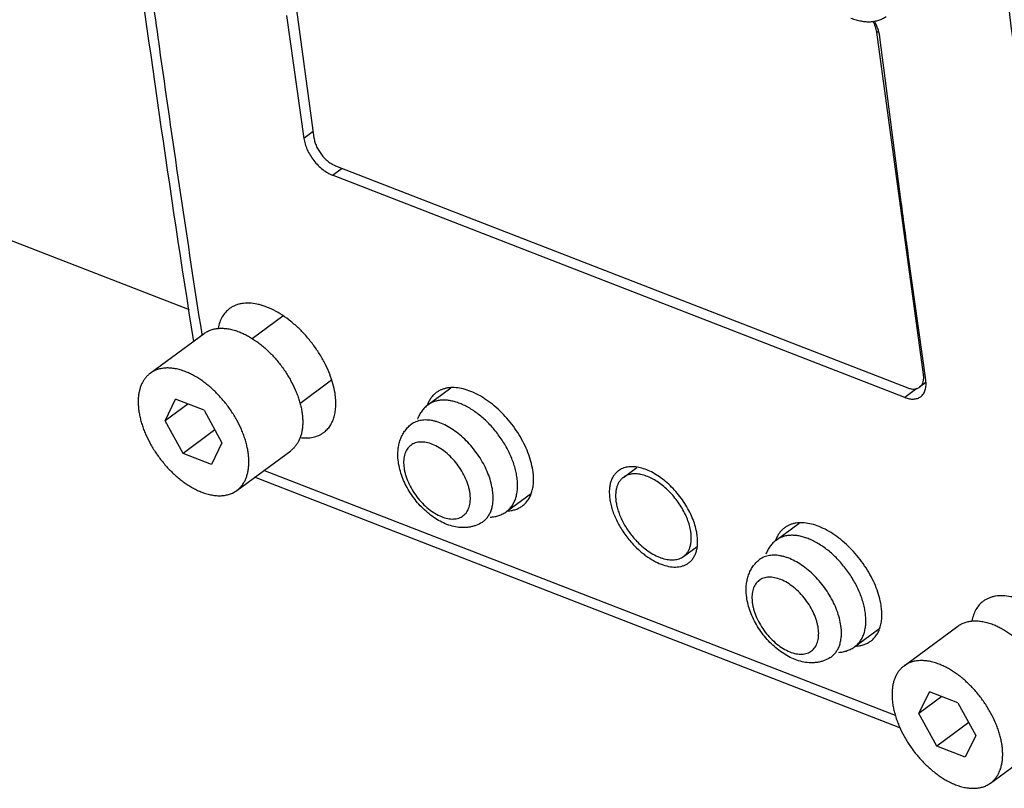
# Model space of a CAD drawing. Header units: inches. Extents: x 0 to 17, y 0 to 11.
# Tile 9 of 40: x 8.331 to 8.916, y 2.64 to 3.097. Entities that reach past the tile are written whole.
import ezdxf

# ---------------------------------------------------------------- set-up
doc = ezdxf.new("R2010")
doc.units = ezdxf.units.IN
doc.header["$LTSCALE"] = 0.935
doc.header["$MEASUREMENT"] = 0
doc.layers.get('0').update_dxf_attribs({"linetype": 'CONTINUOUS'})

msp = doc.modelspace()

# ---------------------------------------------------------------- linework, layer by layer
at = {"color": 7, "linetype": 'Continuous'}
for p, q in [((8.47784, 3.23055), (8.50559, 3.02701)), ((8.48934, 3.09983), (8.49955, 3.02671)), ((8.84009, 3.08985), (8.84108, 3.09058)), ((8.86784, 2.88631), (8.84009, 3.08985)), ((8.155, 3.03225), (8.43132, 2.92493)), ((8.50507, 3.03079), (8.49955, 3.02671)), ((8.51666, 3.00477), (8.52232, 3.00895)), ((8.51834, 3.01049), (8.85842, 2.87841)), ((8.85673, 2.87268), (8.51666, 3.00477)), ((8.86919, 2.88314), (8.85899, 2.95626)), ((8.4688, 2.90763), (8.48714, 2.92118)), ((8.40827, 2.88704), (8.44028, 2.91067)), ((8.43884, 2.9104), (8.43895, 2.90969)), ((8.43891, 2.91046), (8.43902, 2.90975)), ((8.86866, 2.88692), (8.86784, 2.88631)), ((8.49721, 2.86915), (8.51609, 2.88309)), ((8.86923, 2.88148), (8.86552, 2.87874)), ((8.57328, 2.86821), (8.58698, 2.87832)), ((8.86386, 2.87795), (8.85673, 2.87268)), ((8.41709, 2.85876), (8.42334, 2.8716)), ((8.43064, 2.86877), (8.41709, 2.85876)), ((8.44024, 2.86504), (8.42334, 2.8716)), ((8.44024, 2.86504), (8.45089, 2.84564)), ((8.42774, 2.83936), (8.41709, 2.85876)), ((8.44666, 2.85334), (8.42774, 2.83936)), ((8.45089, 2.84564), (8.44464, 2.8328)), ((8.44464, 2.8328), (8.42774, 2.83936)), ((8.45972, 2.81736), (8.49173, 2.841)), ((8.85118, 2.68345), (8.4758, 2.82924)), ((8.55899, 2.83163), (8.55908, 2.83088)), ((8.68948, 2.82515), (8.69749, 2.83106)), ((8.85386, 2.67618), (8.47027, 2.82516)), ((8.5984, 2.81491), (8.59831, 2.81566)), ((8.61188, 2.81624), (8.61176, 2.81726)), ((8.62006, 2.80487), (8.63484, 2.81578)), ((8.62016, 2.80519), (8.62086, 2.80522)), ((8.78029, 2.78781), (8.79398, 2.79792)), ((8.72522, 2.77813), (8.73328, 2.78408)), ((8.766, 2.75123), (8.76609, 2.75048)), ((8.8054, 2.73451), (8.80531, 2.73526)), ((8.81888, 2.73584), (8.81876, 2.73686)), ((8.82706, 2.72447), (8.84184, 2.73538)), ((8.85628, 2.71303), (8.88829, 2.73667)), ((8.82716, 2.72479), (8.82786, 2.72482)), ((8.8651, 2.68476), (8.87136, 2.69759)), ((8.87865, 2.69476), (8.8651, 2.68476)), ((8.88826, 2.69103), (8.87136, 2.69759)), ((8.88826, 2.69103), (8.8989, 2.67163)), ((8.87575, 2.66536), (8.8651, 2.68476)), ((8.89468, 2.67933), (8.87575, 2.66536)), ((8.8989, 2.67163), (8.89265, 2.65879)), ((8.89265, 2.65879), (8.87575, 2.66536)), ((8.90773, 2.64335), (8.93974, 2.66699))]:
    msp.add_line(p, q, dxfattribs=at)
for centre, radius, start, end in [((8.5914, 2.8615), 0.01963, 160.71029, 161.15176), ((8.59111, 2.8616), 0.01932, 159.49636, 160.71217), ((8.73298, 2.82125), 0.04926, 223.90483, 224.48119), ((8.7984, 2.7811), 0.01963, 160.71029, 161.15176), ((8.79811, 2.78121), 0.01932, 159.49636, 160.71217)]:
    msp.add_arc(centre, radius, start, end, dxfattribs=at)
for points, knots in [([(8.3826, 3.27045), (8.38645, 3.2398), (8.40217, 3.11811), (8.41971, 2.99665), (8.43389, 2.90593)], [0, 0, 0, 0, 0.251722, 1, 1, 1, 1]), ([(8.94179, 2.9241), (8.93848, 2.94839), (8.92549, 3.0461), (8.9138, 3.14398), (8.90573, 3.21758)], [0, 0, 0, 0, 0.248788, 1, 1, 1, 1]), ([(8.40653, 3.13199), (8.40907, 3.11342), (8.41932, 3.03948), (8.43026, 2.96564), (8.43884, 2.9104)], [0, 0, 0, 0, 0.251062, 1, 1, 1, 1]), ([(8.82473, 3.09829), (8.82572, 3.0979), (8.82768, 3.09723), (8.83063, 3.09652), (8.83305, 3.0962), (8.83492, 3.09611), (8.8367, 3.09614), (8.83844, 3.09633), (8.84011, 3.09669), (8.8413, 3.09705), (8.84245, 3.09748), (8.84354, 3.09799), (8.84459, 3.09859), (8.84525, 3.09904), (8.84557, 3.09927)], [0, 0, 0, 0, 0.14641, 0.285755, 0.418015, 0.481648, 0.543709, 0.663484, 0.721525, 0.778524, 0.834666, 0.89015, 0.945187, 1, 1, 1, 1]), ([(8.84009, 3.08985), (8.84002, 3.09038), (8.83981, 3.09148), (8.83932, 3.09313), (8.83866, 3.09479), (8.83813, 3.09587), (8.83784, 3.09641)], [0, 0, 0, 0, 0.233507, 0.479641, 0.735927, 1, 1, 1, 1]), ([(8.84191, 3.08702), (8.84181, 3.0878), (8.84152, 3.08939), (8.84082, 3.09177), (8.83986, 3.09416), (8.83907, 3.09573), (8.83863, 3.0965)], [0, 0, 0, 0, 0.233327, 0.479637, 0.736091, 1, 1, 1, 1]), ([(8.85899, 2.95626), (8.85751, 2.96712), (8.85163, 3.01069), (8.846, 3.05428), (8.84191, 3.08702)], [0, 0, 0, 0, 0.249423, 1, 1, 1, 1]), ([(8.49955, 3.02671), (8.4997, 3.02561), (8.50023, 3.02334), (8.50152, 3.01999), (8.50328, 3.01668), (8.50546, 3.01353), (8.50797, 3.01066), (8.51072, 3.00818), (8.51361, 3.00617), (8.51565, 3.00516), (8.51666, 3.00477)], [0, 0, 0, 0, 0.115896, 0.240407, 0.370768, 0.503956, 0.636594, 0.765346, 0.887327, 1, 1, 1, 1]), ([(8.50559, 3.02701), (8.5057, 3.02618), (8.50609, 3.02447), (8.50703, 3.02195), (8.50834, 3.01945), (8.50997, 3.01708), (8.51184, 3.01492), (8.5139, 3.01305), (8.51606, 3.01155), (8.51758, 3.01079), (8.51834, 3.01049)], [0, 0, 0, 0, 0.116196, 0.240886, 0.371307, 0.50446, 0.636992, 0.765599, 0.887431, 1, 1, 1, 1]), ([(8.51808, 2.87514), (8.51778, 2.87702), (8.51693, 2.88087), (8.515, 2.88662), (8.51241, 2.89241), (8.50923, 2.89812), (8.50551, 2.90363), (8.50134, 2.90884), (8.49679, 2.91363), (8.49196, 2.9179), (8.48695, 2.92157), (8.48187, 2.92455), (8.47757, 2.92646), (8.47419, 2.92757), (8.471, 2.92836), (8.46715, 2.92887), (8.46342, 2.92868), (8.46067, 2.92809), (8.45876, 2.92744), (8.45698, 2.92658), (8.45589, 2.92587), (8.45537, 2.92549)], [0, 0, 0, 0, 0.062886, 0.129645, 0.19947, 0.271542, 0.344887, 0.418479, 0.491292, 0.562331, 0.630679, 0.695547, 0.756337, 0.785095, 0.812727, 0.864619, 0.91244, 0.935111, 0.957135, 0.978696, 1, 1, 1, 1]), ([(8.45537, 2.92549), (8.45449, 2.92484), (8.45286, 2.92334), (8.45089, 2.92058), (8.44942, 2.91735), (8.4488, 2.915), (8.44857, 2.91377)], [0, 0, 0, 0, 0.235234, 0.476602, 0.730022, 1, 1, 1, 1]), ([(8.44028, 2.91067), (8.4406, 2.91091), (8.44126, 2.91136), (8.4423, 2.91195), (8.4434, 2.91247), (8.44454, 2.9129), (8.44574, 2.91325), (8.4474, 2.91362), (8.44914, 2.91381), (8.45092, 2.91383), (8.45279, 2.91375), (8.45521, 2.91342), (8.45816, 2.91271), (8.46013, 2.91204), (8.46112, 2.91166)], [0, 0, 0, 0, 0.054812, 0.109849, 0.165332, 0.221473, 0.278472, 0.336513, 0.456287, 0.518347, 0.581981, 0.714242, 0.853589, 1, 1, 1, 1]), ([(8.46112, 2.91166), (8.46194, 2.91134), (8.4636, 2.91063), (8.46606, 2.90939), (8.46851, 2.90796), (8.47095, 2.90635), (8.47337, 2.90458), (8.47656, 2.90197), (8.48038, 2.89836), (8.48462, 2.89356), (8.48845, 2.88837), (8.49178, 2.88291), (8.49411, 2.87819), (8.49565, 2.87437), (8.49664, 2.87154), (8.49745, 2.86874), (8.49809, 2.86597), (8.49855, 2.86326), (8.49883, 2.86062), (8.49893, 2.85806), (8.49884, 2.8556), (8.49857, 2.85325), (8.49811, 2.85103), (8.49748, 2.84895), (8.49667, 2.84701), (8.49568, 2.84523), (8.49453, 2.84363), (8.49322, 2.8422), (8.49224, 2.84138), (8.49173, 2.841)], [0, 0, 0, 0, 0.030159, 0.061411, 0.093671, 0.126862, 0.160902, 0.195693, 0.267051, 0.339985, 0.41345, 0.486375, 0.557716, 0.592495, 0.626524, 0.659701, 0.69194, 0.723164, 0.753317, 0.782357, 0.810269, 0.837057, 0.862758, 0.887434, 0.911184, 0.934138, 0.95646, 0.978343, 1, 1, 1, 1]), ([(8.40827, 2.88704), (8.40775, 2.88666), (8.40677, 2.88583), (8.40546, 2.88441), (8.40431, 2.8828), (8.40332, 2.88103), (8.40251, 2.87909), (8.40188, 2.877), (8.40143, 2.87478), (8.40115, 2.87243), (8.40107, 2.86998), (8.40116, 2.86742), (8.40144, 2.86478), (8.4019, 2.86207), (8.40254, 2.8593), (8.40335, 2.85649), (8.40434, 2.85367), (8.40588, 2.84985), (8.40821, 2.84513), (8.41154, 2.83966), (8.41537, 2.83448), (8.41961, 2.82968), (8.42343, 2.82606), (8.42662, 2.82346), (8.42904, 2.82168), (8.43148, 2.82008), (8.43393, 2.81865), (8.43639, 2.81741), (8.43805, 2.8167), (8.43887, 2.81638)], [0, 0, 0, 0, 0.021657, 0.04354, 0.065863, 0.088818, 0.112568, 0.137245, 0.162945, 0.189734, 0.217646, 0.246686, 0.276839, 0.308063, 0.340302, 0.37348, 0.407508, 0.442287, 0.513626, 0.586551, 0.660015, 0.732948, 0.804305, 0.839096, 0.873136, 0.906327, 0.938588, 0.969841, 1, 1, 1, 1]), ([(8.42911, 2.88802), (8.42812, 2.88841), (8.42615, 2.88908), (8.4232, 2.88979), (8.42078, 2.89011), (8.41891, 2.8902), (8.41713, 2.89017), (8.41539, 2.88998), (8.41372, 2.88962), (8.41253, 2.88926), (8.41139, 2.88883), (8.41029, 2.88832), (8.40925, 2.88772), (8.40859, 2.88727), (8.40827, 2.88704)], [0, 0, 0, 0, 0.14641, 0.285755, 0.418015, 0.481648, 0.543709, 0.663484, 0.721525, 0.778524, 0.834666, 0.89015, 0.945187, 1, 1, 1, 1]), ([(8.45972, 2.81736), (8.46023, 2.81774), (8.46121, 2.81856), (8.46252, 2.81999), (8.46367, 2.8216), (8.46466, 2.82337), (8.46547, 2.82531), (8.4661, 2.82739), (8.46656, 2.82962), (8.46683, 2.83196), (8.46691, 2.83442), (8.46682, 2.83698), (8.46654, 2.83962), (8.46608, 2.84233), (8.46544, 2.8451), (8.46463, 2.8479), (8.46364, 2.85073), (8.4621, 2.85455), (8.45977, 2.85927), (8.45644, 2.86473), (8.45261, 2.86992), (8.44837, 2.87472), (8.44455, 2.87834), (8.44136, 2.88094), (8.43894, 2.88272), (8.4365, 2.88432), (8.43405, 2.88575), (8.43159, 2.88699), (8.42993, 2.8877), (8.42911, 2.88802)], [0, 0, 0, 0, 0.021657, 0.04354, 0.065863, 0.088818, 0.112568, 0.137245, 0.162945, 0.189734, 0.217646, 0.246686, 0.276839, 0.308063, 0.340302, 0.37348, 0.407508, 0.442287, 0.513626, 0.586551, 0.660015, 0.732948, 0.804305, 0.839096, 0.873136, 0.906327, 0.938588, 0.969841, 1, 1, 1, 1]), ([(8.86552, 2.87874), (8.86576, 2.87892), (8.86621, 2.87932), (8.86679, 2.88004), (8.86726, 2.88087), (8.86761, 2.8818), (8.86785, 2.88283), (8.86797, 2.88393), (8.86797, 2.8851), (8.8679, 2.8859), (8.86784, 2.88631)], [0, 0, 0, 0, 0.107732, 0.217558, 0.331349, 0.450677, 0.576708, 0.710232, 0.851446, 1, 1, 1, 1]), ([(8.86618, 2.87311), (8.86649, 2.87334), (8.86709, 2.87387), (8.86785, 2.87483), (8.86846, 2.87593), (8.86893, 2.87716), (8.86923, 2.87852), (8.86938, 2.87999), (8.86938, 2.88154), (8.86927, 2.8826), (8.86919, 2.88314)], [0, 0, 0, 0, 0.107555, 0.217177, 0.33079, 0.450006, 0.576018, 0.70963, 0.851065, 1, 1, 1, 1]), ([(8.51135, 2.85182), (8.51209, 2.85236), (8.51347, 2.85359), (8.51521, 2.8558), (8.5166, 2.85836), (8.51764, 2.86123), (8.51832, 2.86438), (8.51862, 2.86779), (8.51855, 2.87141), (8.51827, 2.87388), (8.51808, 2.87514)], [0, 0, 0, 0, 0.107127, 0.21626, 0.329466, 0.448416, 0.574374, 0.708168, 0.850145, 1, 1, 1, 1]), ([(8.57825, 2.87555), (8.57767, 2.87512), (8.57656, 2.87416), (8.57512, 2.87246), (8.57391, 2.87052), (8.57328, 2.86911), (8.57301, 2.86837)], [0, 0, 0, 0, 0.241677, 0.48663, 0.738405, 1, 1, 1, 1]), ([(8.63562, 2.82948), (8.63535, 2.83121), (8.63457, 2.83473), (8.63281, 2.83998), (8.63044, 2.84528), (8.62753, 2.85051), (8.62413, 2.85555), (8.62031, 2.86032), (8.61614, 2.8647), (8.61173, 2.86861), (8.60715, 2.87196), (8.60249, 2.87469), (8.59786, 2.87674), (8.59334, 2.87807), (8.58903, 2.87864), (8.58561, 2.87847), (8.5831, 2.87792), (8.58136, 2.87733), (8.57973, 2.87655), (8.57873, 2.8759), (8.57825, 2.87555)], [0, 0, 0, 0, 0.06289, 0.129651, 0.199479, 0.271555, 0.344904, 0.418501, 0.491319, 0.562365, 0.630718, 0.695592, 0.756387, 0.812743, 0.864635, 0.912454, 0.935121, 0.957142, 0.978699, 1, 1, 1, 1]), ([(8.85842, 2.87841), (8.85908, 2.87815), (8.86037, 2.87776), (8.86202, 2.87762), (8.86323, 2.87776), (8.86407, 2.87797), (8.86483, 2.87829), (8.8653, 2.87858), (8.86552, 2.87874)], [0, 0, 0, 0, 0.285611, 0.543524, 0.663401, 0.778461, 0.890117, 1, 1, 1, 1]), ([(8.57328, 2.86821), (8.57293, 2.86795), (8.57226, 2.86741), (8.5713, 2.86652), (8.57042, 2.86556), (8.56961, 2.86453), (8.56887, 2.86344), (8.56798, 2.8619), (8.56743, 2.86068), (8.56711, 2.85984)], [0, 0, 0, 0, 0.123349, 0.24684, 0.370627, 0.494894, 0.619793, 0.745493, 1, 1, 1, 1]), ([(8.59223, 2.8691), (8.59133, 2.86945), (8.58954, 2.87006), (8.58686, 2.87071), (8.58466, 2.871), (8.58296, 2.87108), (8.58134, 2.87106), (8.57939, 2.87084), (8.57752, 2.87037), (8.57612, 2.86984), (8.57512, 2.86937), (8.57418, 2.86883), (8.57357, 2.86842), (8.57328, 2.86821)], [0, 0, 0, 0, 0.146433, 0.285768, 0.418029, 0.481668, 0.543738, 0.663525, 0.778507, 0.834656, 0.890143, 0.945183, 1, 1, 1, 1]), ([(8.62628, 2.82474), (8.62614, 2.82584), (8.62576, 2.82806), (8.62492, 2.83139), (8.6238, 2.83478), (8.62242, 2.83819), (8.6208, 2.84157), (8.61894, 2.84491), (8.61686, 2.84817), (8.61459, 2.85132), (8.61214, 2.85432), (8.60954, 2.85715), (8.60682, 2.85978), (8.604, 2.86218), (8.60111, 2.86434), (8.59818, 2.86623), (8.59523, 2.86783), (8.59323, 2.86872), (8.59223, 2.8691)], [0, 0, 0, 0, 0.056748, 0.115896, 0.177191, 0.240327, 0.304957, 0.370699, 0.437149, 0.503888, 0.57049, 0.636533, 0.701608, 0.765323, 0.827315, 0.887264, 0.944895, 1, 1, 1, 1]), ([(8.85673, 2.87268), (8.85718, 2.87251), (8.85808, 2.8722), (8.85982, 2.87178), (8.86153, 2.87163), (8.86314, 2.8718), (8.86425, 2.87208), (8.86527, 2.87251), (8.86589, 2.87289), (8.86618, 2.87311)], [0, 0, 0, 0, 0.146805, 0.286609, 0.544701, 0.664479, 0.779303, 0.890592, 1, 1, 1, 1]), ([(8.55561, 2.83531), (8.5554, 2.83727), (8.55534, 2.84023), (8.55587, 2.84408), (8.55659, 2.84686), (8.55763, 2.8495), (8.55901, 2.85198), (8.56072, 2.85423), (8.56206, 2.85555), (8.56278, 2.85616)], [0, 0, 0, 0, 0.257844, 0.383702, 0.508045, 0.631557, 0.754493, 0.87703, 1, 1, 1, 1]), ([(8.61176, 2.81726), (8.61155, 2.81877), (8.61093, 2.82185), (8.60947, 2.82644), (8.60748, 2.83107), (8.605, 2.83562), (8.60209, 2.84), (8.59881, 2.84412), (8.59523, 2.8479), (8.59143, 2.85124), (8.58748, 2.85408), (8.58347, 2.85635), (8.58009, 2.85777), (8.57743, 2.85856), (8.57493, 2.8591), (8.57247, 2.85933), (8.5701, 2.8592), (8.56844, 2.85893), (8.56687, 2.85849), (8.56539, 2.85789), (8.56402, 2.85711), (8.56318, 2.85649), (8.56278, 2.85616)], [0, 0, 0, 0, 0.063628, 0.131028, 0.201393, 0.273875, 0.347478, 0.421158, 0.49388, 0.564651, 0.632567, 0.696866, 0.757, 0.785425, 0.812734, 0.864068, 0.888281, 0.911648, 0.934316, 0.956461, 0.978283, 1, 1, 1, 1]), ([(8.49734, 2.84881), (8.49866, 2.84864), (8.50125, 2.84848), (8.50501, 2.8489), (8.50788, 2.84981), (8.50995, 2.85086), (8.5109, 2.85149), (8.51135, 2.85182)], [0, 0, 0, 0, 0.273068, 0.527486, 0.767622, 0.884379, 1, 1, 1, 1]), ([(8.59831, 2.81566), (8.59821, 2.81637), (8.59795, 2.81782), (8.59719, 2.82077), (8.59579, 2.82451), (8.59351, 2.82887), (8.5907, 2.83303), (8.58744, 2.83683), (8.58386, 2.84013), (8.58008, 2.84282), (8.57626, 2.84479), (8.57305, 2.8458), (8.57059, 2.84615), (8.56887, 2.84619), (8.56723, 2.84602), (8.56571, 2.84563), (8.5643, 2.84502), (8.56303, 2.84421), (8.56191, 2.84319), (8.56096, 2.84199), (8.56017, 2.84061), (8.55956, 2.83906), (8.55913, 2.83737), (8.55889, 2.83555), (8.55884, 2.83362), (8.55892, 2.8323), (8.55899, 2.83163)], [0, 0, 0, 0, 0.033016, 0.067443, 0.139709, 0.215317, 0.292545, 0.369494, 0.444309, 0.515295, 0.581098, 0.640899, 0.668539, 0.694745, 0.719675, 0.743571, 0.766739, 0.789553, 0.812411, 0.83571, 0.859802, 0.884986, 0.91149, 0.939473, 0.968993, 1, 1, 1, 1]), ([(8.60544, 2.79837), (8.6043, 2.79764), (8.60247, 2.79673), (8.59989, 2.79591), (8.59789, 2.79549), (8.59586, 2.79526), (8.59312, 2.79521), (8.58966, 2.7956), (8.58556, 2.79672), (8.58154, 2.79842), (8.57765, 2.80066), (8.57391, 2.80337), (8.57037, 2.80652), (8.5671, 2.81004), (8.56412, 2.81386), (8.56151, 2.81793), (8.5593, 2.82216), (8.55754, 2.82651), (8.55627, 2.83089), (8.55576, 2.83385), (8.55561, 2.83531)], [0, 0, 0, 0, 0.056544, 0.084855, 0.113206, 0.141639, 0.170176, 0.227827, 0.28673, 0.347321, 0.409841, 0.474254, 0.540292, 0.607467, 0.675168, 0.742718, 0.809434, 0.874778, 0.938433, 1, 1, 1, 1]), ([(8.55908, 2.83088), (8.55918, 2.83017), (8.55944, 2.82872), (8.5602, 2.82576), (8.5616, 2.82203), (8.56387, 2.81766), (8.56669, 2.81351), (8.56995, 2.80971), (8.57353, 2.8064), (8.57731, 2.80372), (8.58113, 2.80175), (8.58434, 2.80073), (8.5868, 2.80038), (8.58852, 2.80034), (8.59016, 2.80051), (8.59168, 2.8009), (8.59309, 2.80151), (8.59436, 2.80233), (8.59548, 2.80334), (8.59644, 2.80455), (8.59722, 2.80593), (8.59783, 2.80747), (8.59826, 2.80916), (8.5985, 2.81098), (8.59855, 2.81291), (8.59847, 2.81423), (8.5984, 2.81491)], [0, 0, 0, 0, 0.033015, 0.067441, 0.139702, 0.215307, 0.292533, 0.369483, 0.444299, 0.515287, 0.581092, 0.640893, 0.668533, 0.694738, 0.719668, 0.743563, 0.766731, 0.789545, 0.812403, 0.835702, 0.859796, 0.884981, 0.911487, 0.939472, 0.968993, 1, 1, 1, 1]), ([(8.62947, 2.80815), (8.63014, 2.80864), (8.63141, 2.80977), (8.633, 2.81179), (8.63428, 2.81413), (8.63523, 2.81675), (8.63584, 2.81964), (8.63612, 2.82276), (8.63606, 2.82607), (8.63581, 2.82833), (8.63562, 2.82948)], [0, 0, 0, 0, 0.107141, 0.216286, 0.329499, 0.448452, 0.574408, 0.708197, 0.850162, 1, 1, 1, 1]), ([(8.68651, 2.82907), (8.68596, 2.82867), (8.68492, 2.82775), (8.68362, 2.8261), (8.68258, 2.82419), (8.68193, 2.82243), (8.68155, 2.82092), (8.68125, 2.8193), (8.68106, 2.81715), (8.68111, 2.81445), (8.68131, 2.81262), (8.68146, 2.81168)], [0, 0, 0, 0, 0.107388, 0.216754, 0.330107, 0.449114, 0.511183, 0.5751, 0.708775, 0.850512, 1, 1, 1, 1]), ([(8.73321, 2.79158), (8.73299, 2.79298), (8.73236, 2.79585), (8.73092, 2.80013), (8.72899, 2.80444), (8.72662, 2.80869), (8.72385, 2.8128), (8.72074, 2.81667), (8.71735, 2.82024), (8.71375, 2.82342), (8.71002, 2.82615), (8.70624, 2.82837), (8.70247, 2.83004), (8.69879, 2.83112), (8.69528, 2.83159), (8.692, 2.83142), (8.68949, 2.83074), (8.68771, 2.82988), (8.68689, 2.82936), (8.68651, 2.82907)], [0, 0, 0, 0, 0.062888, 0.129664, 0.199503, 0.27158, 0.344939, 0.418546, 0.491373, 0.562431, 0.630795, 0.695682, 0.756483, 0.812846, 0.864739, 0.91255, 0.957156, 0.978706, 1, 1, 1, 1]), ([(8.72951, 2.79302), (8.72933, 2.79422), (8.72878, 2.79668), (8.72755, 2.80034), (8.7259, 2.80404), (8.72386, 2.80768), (8.72149, 2.8112), (8.71882, 2.81452), (8.71592, 2.81758), (8.71283, 2.8203), (8.70964, 2.82264), (8.70639, 2.82455), (8.70316, 2.82598), (8.70001, 2.8269), (8.697, 2.8273), (8.69419, 2.82716), (8.69204, 2.82658), (8.69051, 2.82584), (8.68981, 2.82539), (8.68948, 2.82515)], [0, 0, 0, 0, 0.062888, 0.129664, 0.199507, 0.271588, 0.344949, 0.418559, 0.49139, 0.56245, 0.630817, 0.695707, 0.756508, 0.812869, 0.86476, 0.912566, 0.957166, 0.978711, 1, 1, 1, 1]), ([(8.62006, 2.80487), (8.62037, 2.8051), (8.62099, 2.8056), (8.62184, 2.80642), (8.62263, 2.80732), (8.62335, 2.80829), (8.62401, 2.80934), (8.62459, 2.81046), (8.6251, 2.81164), (8.62553, 2.81289), (8.6259, 2.8142), (8.62628, 2.81604), (8.62657, 2.81849), (8.6266, 2.82157), (8.62642, 2.82367), (8.62628, 2.82474)], [0, 0, 0, 0, 0.053889, 0.10804, 0.162707, 0.218131, 0.27454, 0.332135, 0.391094, 0.451571, 0.513695, 0.577563, 0.710773, 0.851619, 1, 1, 1, 1]), ([(8.68948, 2.82515), (8.68901, 2.8248), (8.68812, 2.82402), (8.68701, 2.8226), (8.68611, 2.82097), (8.68556, 2.81946), (8.68524, 2.81816), (8.68498, 2.81678), (8.68481, 2.81493), (8.68485, 2.81262), (8.68503, 2.81105), (8.68516, 2.81024)], [0, 0, 0, 0, 0.107366, 0.21671, 0.330046, 0.449044, 0.511112, 0.575032, 0.708724, 0.850489, 1, 1, 1, 1]), ([(8.43887, 2.81638), (8.43986, 2.81599), (8.44183, 2.81532), (8.44478, 2.81461), (8.4472, 2.81429), (8.44907, 2.8142), (8.45085, 2.81423), (8.45259, 2.81442), (8.45426, 2.81478), (8.45545, 2.81514), (8.45659, 2.81557), (8.45769, 2.81608), (8.45873, 2.81668), (8.4594, 2.81712), (8.45972, 2.81736)], [0, 0, 0, 0, 0.14641, 0.285755, 0.418015, 0.481648, 0.543709, 0.663484, 0.721525, 0.778524, 0.834666, 0.89015, 0.945187, 1, 1, 1, 1]), ([(8.60545, 2.79838), (8.60606, 2.79877), (8.60722, 2.79967), (8.60872, 2.80133), (8.60996, 2.80326), (8.61075, 2.80507), (8.61125, 2.80662), (8.61167, 2.80829), (8.612, 2.81052), (8.6121, 2.81333), (8.61199, 2.81526), (8.61188, 2.81624)], [0, 0, 0, 0, 0.109118, 0.219618, 0.333532, 0.452564, 0.514471, 0.578123, 0.710994, 0.851687, 1, 1, 1, 1]), ([(8.68146, 2.81168), (8.68164, 2.81057), (8.68211, 2.80831), (8.68313, 2.80492), (8.68447, 2.80148), (8.68612, 2.79805), (8.68805, 2.79467), (8.69096, 2.79028), (8.69347, 2.7872), (8.69528, 2.78527)], [0, 0, 0, 0, 0.111626, 0.229007, 0.351203, 0.477314, 0.606391, 0.737336, 1, 1, 1, 1]), ([(8.68516, 2.81024), (8.68531, 2.80926), (8.68573, 2.80727), (8.68664, 2.80429), (8.68784, 2.80127), (8.68931, 2.79826), (8.69103, 2.79529), (8.69298, 2.79241), (8.69513, 2.78966), (8.69668, 2.78793), (8.69749, 2.78709)], [0, 0, 0, 0, 0.111562, 0.228995, 0.351322, 0.477593, 0.606792, 0.737747, 0.869225, 1, 1, 1, 1]), ([(8.61037, 2.80144), (8.61082, 2.80147), (8.6117, 2.80156), (8.61343, 2.80184), (8.61553, 2.80241), (8.61752, 2.80327), (8.61901, 2.80413), (8.61971, 2.80461), (8.62006, 2.80487)], [0, 0, 0, 0, 0.127855, 0.254559, 0.505036, 0.753037, 0.876588, 1, 1, 1, 1]), ([(8.62086, 2.80522), (8.62167, 2.80526), (8.62325, 2.80545), (8.62552, 2.80604), (8.62761, 2.80692), (8.62888, 2.80771), (8.62947, 2.80815)], [0, 0, 0, 0, 0.263431, 0.515804, 0.760139, 1, 1, 1, 1]), ([(8.84263, 2.74908), (8.84236, 2.75081), (8.84158, 2.75433), (8.83981, 2.75959), (8.83745, 2.76488), (8.83453, 2.77011), (8.83113, 2.77515), (8.82731, 2.77992), (8.82315, 2.7843), (8.81873, 2.78821), (8.81415, 2.79156), (8.80949, 2.79429), (8.80486, 2.79634), (8.80035, 2.79767), (8.79603, 2.79824), (8.79262, 2.79807), (8.7901, 2.79752), (8.78836, 2.79693), (8.78673, 2.79615), (8.78573, 2.7955), (8.78525, 2.79515)], [0, 0, 0, 0, 0.06289, 0.129651, 0.199479, 0.271555, 0.344904, 0.418501, 0.491319, 0.562365, 0.630718, 0.695592, 0.756387, 0.812743, 0.864635, 0.912454, 0.935121, 0.957142, 0.978699, 1, 1, 1, 1]), ([(8.72522, 2.77813), (8.72569, 2.77847), (8.72657, 2.77926), (8.72768, 2.78067), (8.72857, 2.7823), (8.72912, 2.78381), (8.72944, 2.7851), (8.7297, 2.78649), (8.72986, 2.78833), (8.72982, 2.79064), (8.72964, 2.79221), (8.72951, 2.79302)], [0, 0, 0, 0, 0.107168, 0.216338, 0.329553, 0.448499, 0.51057, 0.574513, 0.708311, 0.850253, 1, 1, 1, 1]), ([(8.7282, 2.77421), (8.72875, 2.77461), (8.72978, 2.77553), (8.73107, 2.77718), (8.73211, 2.77908), (8.73275, 2.78084), (8.73313, 2.78234), (8.73342, 2.78396), (8.73362, 2.78611), (8.73357, 2.7888), (8.73336, 2.79064), (8.73321, 2.79158)], [0, 0, 0, 0, 0.107161, 0.216328, 0.329541, 0.448487, 0.510559, 0.574502, 0.708297, 0.850237, 1, 1, 1, 1]), ([(8.78525, 2.79515), (8.78467, 2.79472), (8.78356, 2.79376), (8.78212, 2.79206), (8.78092, 2.79012), (8.78029, 2.78871), (8.78001, 2.78797)], [0, 0, 0, 0, 0.241677, 0.48663, 0.738405, 1, 1, 1, 1]), ([(8.69783, 2.78674), (8.69897, 2.78558), (8.7013, 2.78343), (8.70502, 2.78066), (8.70824, 2.7788), (8.71081, 2.77766), (8.71324, 2.77678), (8.71619, 2.77609), (8.71908, 2.776), (8.7212, 2.77631), (8.72266, 2.77673), (8.72401, 2.77732), (8.72483, 2.77784), (8.72522, 2.77813)], [0, 0, 0, 0, 0.156871, 0.307264, 0.448767, 0.515633, 0.579683, 0.698966, 0.80709, 0.857613, 0.906245, 0.953501, 1, 1, 1, 1]), ([(8.78028, 2.78781), (8.77994, 2.78755), (8.77926, 2.78701), (8.77831, 2.78612), (8.77742, 2.78516), (8.77661, 2.78413), (8.77587, 2.78304), (8.77498, 2.7815), (8.77443, 2.78028), (8.77412, 2.77944)], [0, 0, 0, 0, 0.123349, 0.24684, 0.370627, 0.494894, 0.619793, 0.745493, 1, 1, 1, 1]), ([(8.79923, 2.7887), (8.79833, 2.78905), (8.79655, 2.78966), (8.79386, 2.79031), (8.79166, 2.7906), (8.78996, 2.79068), (8.78834, 2.79066), (8.78639, 2.79044), (8.78452, 2.78997), (8.78312, 2.78944), (8.78213, 2.78897), (8.78118, 2.78843), (8.78058, 2.78802), (8.78029, 2.78781)], [0, 0, 0, 0, 0.146433, 0.285768, 0.418029, 0.481668, 0.543738, 0.663525, 0.778507, 0.834656, 0.890143, 0.945183, 1, 1, 1, 1]), ([(8.83329, 2.74434), (8.83315, 2.74544), (8.83276, 2.74766), (8.83192, 2.75099), (8.83081, 2.75438), (8.82943, 2.75779), (8.8278, 2.76117), (8.82594, 2.76451), (8.82386, 2.76777), (8.82159, 2.77092), (8.81914, 2.77392), (8.81655, 2.77675), (8.81383, 2.77938), (8.81101, 2.78179), (8.80812, 2.78394), (8.80518, 2.78583), (8.80223, 2.78743), (8.80023, 2.78832), (8.79923, 2.7887)], [0, 0, 0, 0, 0.056748, 0.115896, 0.177191, 0.240327, 0.304957, 0.370699, 0.437149, 0.503888, 0.57049, 0.636533, 0.701608, 0.765323, 0.827315, 0.887264, 0.944895, 1, 1, 1, 1]), ([(8.69528, 2.78527), (8.69662, 2.78384), (8.69872, 2.78181), (8.70169, 2.77937), (8.70465, 2.77721), (8.70838, 2.77495), (8.71291, 2.773), (8.71728, 2.77189), (8.72079, 2.77171), (8.72336, 2.77206), (8.72512, 2.77254), (8.72675, 2.77325), (8.72774, 2.77387), (8.7282, 2.77421)], [0, 0, 0, 0, 0.156694, 0.23299, 0.307421, 0.449409, 0.580706, 0.700248, 0.808279, 0.858612, 0.906966, 0.953881, 1, 1, 1, 1]), ([(8.76261, 2.75491), (8.7624, 2.75687), (8.76234, 2.75983), (8.76288, 2.76368), (8.76359, 2.76646), (8.76463, 2.7691), (8.76601, 2.77158), (8.76772, 2.77383), (8.76907, 2.77515), (8.76978, 2.77576)], [0, 0, 0, 0, 0.257844, 0.383702, 0.508045, 0.631557, 0.754493, 0.87703, 1, 1, 1, 1]), ([(8.81876, 2.73686), (8.81855, 2.73837), (8.81793, 2.74145), (8.81647, 2.74604), (8.81448, 2.75067), (8.812, 2.75522), (8.80909, 2.7596), (8.80581, 2.76373), (8.80223, 2.7675), (8.79843, 2.77084), (8.79448, 2.77368), (8.79048, 2.77595), (8.78709, 2.77737), (8.78444, 2.77816), (8.78193, 2.7787), (8.77947, 2.77893), (8.7771, 2.7788), (8.77544, 2.77853), (8.77387, 2.77809), (8.77239, 2.77749), (8.77102, 2.77671), (8.77018, 2.77609), (8.76978, 2.77576)], [0, 0, 0, 0, 0.063628, 0.131028, 0.201393, 0.273875, 0.347478, 0.421158, 0.49388, 0.564651, 0.632567, 0.696866, 0.757, 0.785425, 0.812734, 0.864068, 0.888281, 0.911648, 0.934316, 0.956461, 0.978283, 1, 1, 1, 1]), ([(8.80531, 2.73526), (8.80521, 2.73597), (8.80495, 2.73742), (8.80419, 2.74037), (8.80279, 2.74411), (8.80052, 2.74847), (8.7977, 2.75263), (8.79444, 2.75643), (8.79086, 2.75973), (8.78709, 2.76242), (8.78326, 2.76439), (8.78005, 2.7654), (8.77759, 2.76575), (8.77587, 2.7658), (8.77424, 2.76562), (8.77271, 2.76523), (8.7713, 2.76462), (8.77003, 2.76381), (8.76891, 2.76279), (8.76796, 2.76159), (8.76717, 2.76021), (8.76656, 2.75866), (8.76614, 2.75698), (8.76589, 2.75516), (8.76584, 2.75322), (8.76592, 2.7519), (8.766, 2.75123)], [0, 0, 0, 0, 0.033016, 0.067443, 0.139709, 0.215317, 0.292545, 0.369494, 0.444309, 0.515295, 0.581098, 0.640899, 0.668539, 0.694745, 0.719675, 0.743571, 0.766739, 0.789553, 0.812411, 0.83571, 0.859802, 0.884986, 0.91149, 0.939473, 0.968993, 1, 1, 1, 1]), ([(8.81244, 2.71797), (8.8113, 2.71724), (8.80947, 2.71633), (8.80689, 2.71551), (8.80489, 2.71509), (8.80286, 2.71487), (8.80012, 2.71481), (8.79666, 2.71521), (8.79256, 2.71632), (8.78855, 2.71803), (8.78465, 2.72026), (8.78091, 2.72298), (8.77738, 2.72612), (8.7741, 2.72964), (8.77113, 2.73346), (8.76851, 2.73753), (8.7663, 2.74177), (8.76455, 2.74611), (8.76327, 2.75049), (8.76277, 2.75345), (8.76261, 2.75491)], [0, 0, 0, 0, 0.056544, 0.084855, 0.113206, 0.141639, 0.170176, 0.227827, 0.28673, 0.347321, 0.409841, 0.474254, 0.540292, 0.607467, 0.675168, 0.742718, 0.809434, 0.874778, 0.938433, 1, 1, 1, 1]), ([(8.76609, 2.75048), (8.76618, 2.74977), (8.76644, 2.74832), (8.7672, 2.74537), (8.7686, 2.74163), (8.77088, 2.73726), (8.7737, 2.73311), (8.77696, 2.72931), (8.78054, 2.726), (8.78431, 2.72332), (8.78814, 2.72135), (8.79135, 2.72034), (8.7938, 2.71998), (8.79553, 2.71994), (8.79716, 2.72011), (8.79869, 2.72051), (8.80009, 2.72111), (8.80136, 2.72193), (8.80248, 2.72294), (8.80344, 2.72415), (8.80423, 2.72553), (8.80483, 2.72707), (8.80526, 2.72876), (8.8055, 2.73058), (8.80556, 2.73251), (8.80547, 2.73383), (8.8054, 2.73451)], [0, 0, 0, 0, 0.033015, 0.067441, 0.139702, 0.215307, 0.292533, 0.369483, 0.444299, 0.515287, 0.581092, 0.640893, 0.668533, 0.694738, 0.719668, 0.743563, 0.766731, 0.789545, 0.812403, 0.835702, 0.859796, 0.884981, 0.911487, 0.939472, 0.968993, 1, 1, 1, 1]), ([(8.90338, 2.75148), (8.90251, 2.75084), (8.90087, 2.74934), (8.8989, 2.74657), (8.89743, 2.74334), (8.89681, 2.74099), (8.89658, 2.73977)], [0, 0, 0, 0, 0.235234, 0.476602, 0.730022, 1, 1, 1, 1]), ([(8.96609, 2.70113), (8.96579, 2.70301), (8.96494, 2.70686), (8.96301, 2.71261), (8.96043, 2.7184), (8.95724, 2.72411), (8.95353, 2.72963), (8.94935, 2.73483), (8.9448, 2.73962), (8.93997, 2.7439), (8.93497, 2.74756), (8.92988, 2.75055), (8.92558, 2.75245), (8.9222, 2.75356), (8.91901, 2.75436), (8.91517, 2.75487), (8.91143, 2.75468), (8.90868, 2.75408), (8.90678, 2.75343), (8.905, 2.75257), (8.9039, 2.75187), (8.90338, 2.75148)], [0, 0, 0, 0, 0.062886, 0.129645, 0.19947, 0.271542, 0.344887, 0.418479, 0.491292, 0.562331, 0.630679, 0.695547, 0.756337, 0.785095, 0.812727, 0.864619, 0.91244, 0.935111, 0.957135, 0.978696, 1, 1, 1, 1]), ([(8.83647, 2.72775), (8.83714, 2.72824), (8.83841, 2.72937), (8.84, 2.73139), (8.84128, 2.73373), (8.84223, 2.73636), (8.84285, 2.73924), (8.84313, 2.74236), (8.84306, 2.74567), (8.84281, 2.74793), (8.84263, 2.74908)], [0, 0, 0, 0, 0.107141, 0.216286, 0.329499, 0.448452, 0.574408, 0.708197, 0.850162, 1, 1, 1, 1]), ([(8.82706, 2.72447), (8.82738, 2.7247), (8.82799, 2.7252), (8.82884, 2.72602), (8.82963, 2.72692), (8.83036, 2.72789), (8.83101, 2.72894), (8.83159, 2.73006), (8.8321, 2.73124), (8.83254, 2.73249), (8.8329, 2.7338), (8.83329, 2.73565), (8.83357, 2.73809), (8.8336, 2.74117), (8.83342, 2.74327), (8.83329, 2.74434)], [0, 0, 0, 0, 0.053889, 0.10804, 0.162707, 0.218131, 0.27454, 0.332135, 0.391094, 0.451571, 0.513695, 0.577563, 0.710773, 0.851619, 1, 1, 1, 1]), ([(8.88829, 2.73667), (8.88861, 2.7369), (8.88927, 2.73735), (8.89031, 2.73795), (8.89141, 2.73846), (8.89256, 2.73889), (8.89375, 2.73925), (8.89541, 2.73961), (8.89715, 2.7398), (8.89893, 2.73983), (8.9008, 2.73974), (8.90322, 2.73942), (8.90617, 2.73871), (8.90814, 2.73804), (8.90913, 2.73765)], [0, 0, 0, 0, 0.054812, 0.109849, 0.165332, 0.221473, 0.278472, 0.336513, 0.456287, 0.518347, 0.581981, 0.714242, 0.853589, 1, 1, 1, 1]), ([(8.81245, 2.71798), (8.81306, 2.71837), (8.81422, 2.71927), (8.81572, 2.72093), (8.81696, 2.72286), (8.81775, 2.72467), (8.81825, 2.72622), (8.81867, 2.72789), (8.819, 2.73012), (8.81911, 2.73293), (8.81899, 2.73486), (8.81888, 2.73584)], [0, 0, 0, 0, 0.109118, 0.219618, 0.333532, 0.452564, 0.514471, 0.578123, 0.710994, 0.851687, 1, 1, 1, 1]), ([(8.90913, 2.73765), (8.90995, 2.73733), (8.91161, 2.73662), (8.91407, 2.73538), (8.91653, 2.73395), (8.91897, 2.73235), (8.92138, 2.73057), (8.92457, 2.72797), (8.9284, 2.72435), (8.93263, 2.71955), (8.93646, 2.71436), (8.9398, 2.7089), (8.94212, 2.70418), (8.94367, 2.70036), (8.94465, 2.69753), (8.94546, 2.69473), (8.9461, 2.69196), (8.94656, 2.68925), (8.94684, 2.68661), (8.94694, 2.68405), (8.94685, 2.68159), (8.94658, 2.67925), (8.94612, 2.67702), (8.94549, 2.67494), (8.94468, 2.673), (8.9437, 2.67123), (8.94254, 2.66962), (8.94123, 2.66819), (8.94025, 2.66737), (8.93974, 2.66699)], [0, 0, 0, 0, 0.030159, 0.061411, 0.093671, 0.126862, 0.160902, 0.195693, 0.267051, 0.339985, 0.41345, 0.486375, 0.557716, 0.592495, 0.626524, 0.659701, 0.69194, 0.723164, 0.753317, 0.782357, 0.810269, 0.837057, 0.862758, 0.887434, 0.911184, 0.934138, 0.95646, 0.978343, 1, 1, 1, 1]), ([(8.82786, 2.72482), (8.82867, 2.72486), (8.83025, 2.72505), (8.83252, 2.72564), (8.83461, 2.72652), (8.83588, 2.72731), (8.83647, 2.72775)], [0, 0, 0, 0, 0.263431, 0.515804, 0.760139, 1, 1, 1, 1]), ([(8.81738, 2.72104), (8.81782, 2.72107), (8.8187, 2.72116), (8.82043, 2.72144), (8.82253, 2.72201), (8.82452, 2.72287), (8.82601, 2.72373), (8.82672, 2.72421), (8.82706, 2.72447)], [0, 0, 0, 0, 0.127855, 0.254559, 0.505036, 0.753037, 0.876588, 1, 1, 1, 1]), ([(8.87712, 2.71401), (8.87613, 2.7144), (8.87416, 2.71507), (8.87121, 2.71578), (8.86879, 2.7161), (8.86692, 2.71619), (8.86514, 2.71616), (8.8634, 2.71597), (8.86174, 2.71561), (8.86054, 2.71526), (8.8594, 2.71482), (8.8583, 2.71431), (8.85726, 2.71372), (8.8566, 2.71327), (8.85628, 2.71303)], [0, 0, 0, 0, 0.14641, 0.285755, 0.418015, 0.481648, 0.543709, 0.663484, 0.721525, 0.778524, 0.834666, 0.89015, 0.945187, 1, 1, 1, 1]), ([(8.85628, 2.71303), (8.85577, 2.71265), (8.85479, 2.71183), (8.85347, 2.7104), (8.85232, 2.7088), (8.85134, 2.70702), (8.85053, 2.70508), (8.84989, 2.703), (8.84944, 2.70078), (8.84917, 2.69843), (8.84908, 2.69597), (8.84917, 2.69341), (8.84945, 2.69077), (8.84991, 2.68806), (8.85055, 2.68529), (8.85137, 2.68249), (8.85235, 2.67966), (8.8539, 2.67584), (8.85622, 2.67112), (8.85956, 2.66566), (8.86338, 2.66047), (8.86762, 2.65567), (8.87145, 2.65206), (8.87464, 2.64945), (8.87705, 2.64768), (8.87949, 2.64607), (8.88195, 2.64464), (8.8844, 2.6434), (8.88606, 2.64269), (8.88689, 2.64237)], [0, 0, 0, 0, 0.021657, 0.04354, 0.065863, 0.088818, 0.112568, 0.137245, 0.162945, 0.189734, 0.217646, 0.246686, 0.276839, 0.308063, 0.340302, 0.37348, 0.407508, 0.442287, 0.513626, 0.586551, 0.660015, 0.732948, 0.804305, 0.839096, 0.873136, 0.906327, 0.938588, 0.969841, 1, 1, 1, 1]), ([(8.90773, 2.64335), (8.90824, 2.64373), (8.90922, 2.64456), (8.91053, 2.64598), (8.91169, 2.64759), (8.91267, 2.64937), (8.91348, 2.6513), (8.91411, 2.65339), (8.91457, 2.65561), (8.91484, 2.65796), (8.91493, 2.66042), (8.91483, 2.66297), (8.91455, 2.66562), (8.91409, 2.66833), (8.91345, 2.67109), (8.91264, 2.6739), (8.91166, 2.67673), (8.91011, 2.68054), (8.90778, 2.68526), (8.90445, 2.69073), (8.90062, 2.69592), (8.89639, 2.70071), (8.89256, 2.70433), (8.88937, 2.70693), (8.88696, 2.70871), (8.88451, 2.71031), (8.88206, 2.71174), (8.8796, 2.71298), (8.87794, 2.71369), (8.87712, 2.71401)], [0, 0, 0, 0, 0.021657, 0.04354, 0.065863, 0.088818, 0.112568, 0.137245, 0.162945, 0.189734, 0.217646, 0.246686, 0.276839, 0.308063, 0.340302, 0.37348, 0.407508, 0.442287, 0.513626, 0.586551, 0.660015, 0.732948, 0.804305, 0.839096, 0.873136, 0.906327, 0.938588, 0.969841, 1, 1, 1, 1]), ([(8.88689, 2.64237), (8.88788, 2.64199), (8.88984, 2.64131), (8.8928, 2.6406), (8.89521, 2.64028), (8.89708, 2.6402), (8.89887, 2.64022), (8.9006, 2.64041), (8.90227, 2.64078), (8.90346, 2.64113), (8.90461, 2.64156), (8.9057, 2.64208), (8.90675, 2.64267), (8.90741, 2.64312), (8.90773, 2.64335)], [0, 0, 0, 0, 0.14641, 0.285755, 0.418015, 0.481648, 0.543709, 0.663484, 0.721525, 0.778524, 0.834666, 0.89015, 0.945187, 1, 1, 1, 1])]:
    msp.add_open_spline(points, degree=3, knots=knots, dxfattribs=at)

doc.saveas('drawing.dxf')
